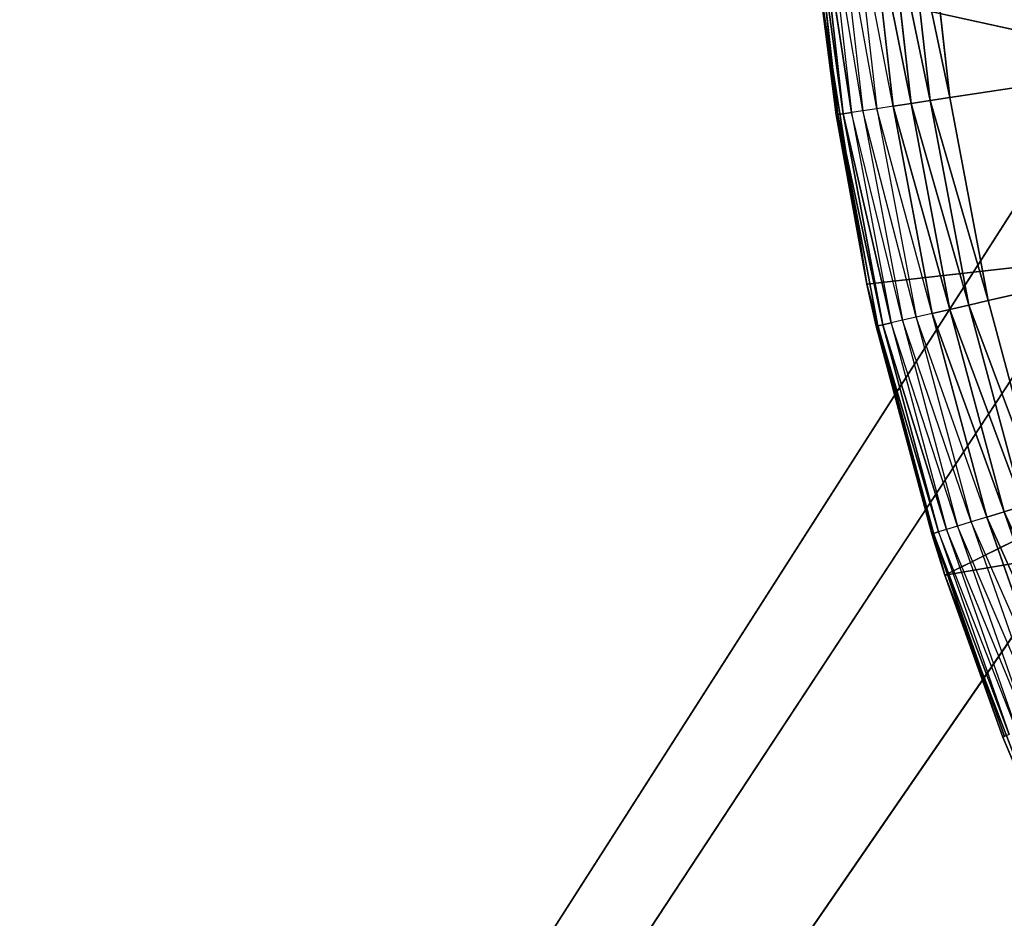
# Model space of a CAD drawing. Extents: x 0.05 to 8.85, y 0.05 to 8.85.
# Tile 9 of 256: x 0.56 to 0.74, y 0.98 to 1.14. Entities that reach past the tile are written whole.
import ezdxf

# ---------------------------------------------------------------- set-up
doc = ezdxf.new("R2010")
doc.units = 0
doc.header["$LTSCALE"] = 2.54
doc.layers.get('0').update_dxf_attribs({"color": 13, "linetype": 'CONTINUOUS'})

# ---------------------------------------------------------------- blocks, each defined once
blk = doc.blocks.new('SZCZOTKA_DO_WC_BEZ_POKRYWK')
at = {"color": 0}
for p, q in [((0.87234, 1.31886, 5.55), (0.07623, 0.07416, 5.55)), ((0.87234, 1.31886, 5.55), (0.07623, 0.07416, 5.55)), ((0.87234, 1.31886, 5.65), (0.07623, 0.07416, 5.65)), ((0.87234, 1.31886, 5.65), (0.07623, 0.07416, 5.65)), ((0.85655, 1.25993, 5.55), (0.07623, 0.07416, 5.55)), ((0.85655, 1.25993, 5.55), (0.07623, 0.07416, 5.55)), ((0.85655, 1.25993, 5.65), (0.07623, 0.07416, 5.65)), ((0.85655, 1.25993, 5.65), (0.07623, 0.07416, 5.65)), ((0.07623, 0.07416, 5.55), (0.85123, 1.19916, 5.55)), ((0.07623, 0.07416, 5.55), (0.85123, 1.19916, 5.55)), ((0.85123, 1.19916, 5.65), (0.07623, 0.07416, 5.65)), ((0.85123, 1.19916, 5.65), (0.07623, 0.07416, 5.65)), ((1.20123, 1.19916, 5.35), (0.72659, 1.12762, 5.35)), ((1.20123, 1.19916, 5.35), (0.72659, 1.12762, 5.35)), ((0.73326, 1.09235, 5.35), (1.20123, 1.19916, 5.35)), ((0.73326, 1.09235, 5.35), (1.20123, 1.19916, 5.35)), ((0.71983, 1.1266, 5.35121), (0.7126, 1.16254, 5.35268)), ((0.71983, 1.1266, 5.35121), (0.7126, 1.16254, 5.35268)), ((0.7126, 1.16254, 5.35268), (0.7167, 1.12613, 5.35268)), ((0.71575, 1.16277, 5.35121), (0.71983, 1.1266, 5.35121)), ((0.72316, 1.1271, 5.3503), (0.71575, 1.16277, 5.35121)), ((0.72316, 1.1271, 5.3503), (0.71575, 1.16277, 5.35121)), ((0.71575, 1.16277, 5.35121), (0.71983, 1.1266, 5.35121)), ((0.71911, 1.16303, 5.3503), (0.72316, 1.1271, 5.3503)), ((0.72659, 1.12762, 5.35), (0.71911, 1.16303, 5.3503)), ((0.72659, 1.12762, 5.35), (0.71911, 1.16303, 5.3503)), ((0.71911, 1.16303, 5.3503), (0.72316, 1.1271, 5.3503)), ((0.72659, 1.12762, 5.35), (0.72257, 1.16329, 5.35)), ((0.72659, 1.12762, 5.35), (0.72257, 1.16329, 5.35)), ((0.70293, 1.16181, 5.36653), (0.70712, 1.12468, 5.36653)), ((0.70801, 1.12481, 5.36316), (0.70293, 1.16181, 5.36653)), ((0.70801, 1.12481, 5.36316), (0.70293, 1.16181, 5.36653)), ((0.70293, 1.16181, 5.36653), (0.70712, 1.12468, 5.36653)), ((0.70383, 1.16188, 5.36316), (0.70801, 1.12481, 5.36316)), ((0.70946, 1.12503, 5.36), (0.70383, 1.16188, 5.36316)), ((0.70946, 1.12503, 5.36), (0.70383, 1.16188, 5.36316)), ((0.70383, 1.16188, 5.36316), (0.70801, 1.12481, 5.36316)), ((0.71144, 1.12533, 5.35714), (0.7053, 1.16199, 5.36)), ((0.7053, 1.16199, 5.36), (0.70946, 1.12503, 5.36)), ((0.70729, 1.16214, 5.35714), (0.71144, 1.12533, 5.35714)), ((0.71388, 1.1257, 5.35468), (0.70729, 1.16214, 5.35714)), ((0.70975, 1.16233, 5.35468), (0.71388, 1.1257, 5.35468)), ((0.7167, 1.12613, 5.35268), (0.70975, 1.16233, 5.35468)), ((0.71216, 1.0952, 5.55), (0.70397, 1.14689, 5.55)), ((0.70397, 1.14689, 5.55), (0.70681, 1.12464, 5.37)), ((0.70397, 1.14689, 5.55), (0.70681, 1.12464, 5.37)), ((0.70397, 1.14689, 5.37), (0.70681, 1.12464, 5.37)), ((0.70397, 1.14689, 5.55), (0.86223, 1.11211, 5.55)), ((0.70397, 1.14689, 5.55), (0.86223, 1.11211, 5.55)), ((0.71216, 1.0952, 5.55), (0.70397, 1.14689, 5.55)), ((0.70712, 1.12468, 5.36653), (0.70397, 1.14689, 5.37)), ((0.71983, 1.1266, 5.35121), (0.7167, 1.12613, 5.35268)), ((0.71983, 1.1266, 5.35121), (0.7167, 1.12613, 5.35268)), ((0.72316, 1.1271, 5.3503), (0.71983, 1.1266, 5.35121)), ((0.72316, 1.1271, 5.3503), (0.71983, 1.1266, 5.35121)), ((0.71983, 1.1266, 5.35121), (0.7266, 1.09082, 5.35121)), ((0.72988, 1.09157, 5.3503), (0.71983, 1.1266, 5.35121)), ((0.72988, 1.09157, 5.3503), (0.71983, 1.1266, 5.35121)), ((0.71983, 1.1266, 5.35121), (0.7266, 1.09082, 5.35121)), ((0.72659, 1.12762, 5.35), (0.72316, 1.1271, 5.3503)), ((0.72659, 1.12762, 5.35), (0.72316, 1.1271, 5.3503)), ((0.72316, 1.1271, 5.3503), (0.72988, 1.09157, 5.3503)), ((0.73326, 1.09235, 5.35), (0.72316, 1.1271, 5.3503)), ((0.73326, 1.09235, 5.35), (0.72316, 1.1271, 5.3503)), ((0.72316, 1.1271, 5.3503), (0.72988, 1.09157, 5.3503)), ((0.73326, 1.09235, 5.35), (0.72659, 1.12762, 5.35)), ((0.73326, 1.09235, 5.35), (0.72659, 1.12762, 5.35)), ((0.70801, 1.12481, 5.36316), (0.70712, 1.12468, 5.36653)), ((0.70801, 1.12481, 5.36316), (0.70712, 1.12468, 5.36653)), ((0.70946, 1.12503, 5.36), (0.70801, 1.12481, 5.36316)), ((0.70946, 1.12503, 5.36), (0.70801, 1.12481, 5.36316)), ((0.70801, 1.12481, 5.36316), (0.71494, 1.08816, 5.36316)), ((0.71638, 1.08849, 5.36), (0.70801, 1.12481, 5.36316)), ((0.71638, 1.08849, 5.36), (0.70801, 1.12481, 5.36316)), ((0.70801, 1.12481, 5.36316), (0.71494, 1.08816, 5.36316)), ((0.71144, 1.12533, 5.35714), (0.70946, 1.12503, 5.36)), ((0.71833, 1.08894, 5.35714), (0.70946, 1.12503, 5.36)), ((0.70946, 1.12503, 5.36), (0.71638, 1.08849, 5.36)), ((0.71388, 1.1257, 5.35468), (0.71144, 1.12533, 5.35714)), ((0.71144, 1.12533, 5.35714), (0.71833, 1.08894, 5.35714)), ((0.72073, 1.08949, 5.35468), (0.71144, 1.12533, 5.35714)), ((0.7167, 1.12613, 5.35268), (0.71388, 1.1257, 5.35468)), ((0.71388, 1.1257, 5.35468), (0.72073, 1.08949, 5.35468)), ((0.72352, 1.09012, 5.35268), (0.71388, 1.1257, 5.35468)), ((0.7266, 1.09082, 5.35121), (0.7167, 1.12613, 5.35268)), ((0.7266, 1.09082, 5.35121), (0.7167, 1.12613, 5.35268)), ((0.7167, 1.12613, 5.35268), (0.72352, 1.09012, 5.35268)), ((0.70681, 1.12464, 5.37), (0.70712, 1.12468, 5.36653)), ((0.71216, 1.0952, 5.55), (0.70681, 1.12464, 5.37)), ((0.70681, 1.12464, 5.37), (0.71216, 1.0952, 5.37)), ((0.71216, 1.0952, 5.55), (0.70681, 1.12464, 5.37)), ((0.71216, 1.0952, 5.37), (0.70712, 1.12468, 5.36653)), ((0.70712, 1.12468, 5.36653), (0.71406, 1.08796, 5.36653)), ((0.71494, 1.08816, 5.36316), (0.70712, 1.12468, 5.36653)), ((0.71494, 1.08816, 5.36316), (0.70712, 1.12468, 5.36653)), ((0.70712, 1.12468, 5.36653), (0.71406, 1.08796, 5.36653)), ((0.71216, 1.0952, 5.55), (0.86223, 1.11211, 5.55)), ((0.71216, 1.0952, 5.55), (0.86223, 1.11211, 5.55)), ((0.86223, 1.11211, 5.55), (0.7257, 1.04465, 5.55)), ((0.86223, 1.11211, 5.55), (0.7257, 1.04465, 5.55)), ((0.71216, 1.0952, 5.37), (0.71216, 1.0952, 5.55)), ((0.71216, 1.0952, 5.37), (0.71377, 1.0879, 5.37)), ((0.71377, 1.0879, 5.37), (0.71216, 1.0952, 5.55)), ((0.71216, 1.0952, 5.37), (0.71216, 1.0952, 5.55)), ((0.71377, 1.0879, 5.37), (0.71216, 1.0952, 5.55)), ((0.72344, 1.05178, 5.37), (0.71216, 1.0952, 5.55)), ((0.72344, 1.05178, 5.37), (0.71216, 1.0952, 5.55)), ((0.7257, 1.04465, 5.55), (0.71216, 1.0952, 5.55)), ((0.7257, 1.04465, 5.55), (0.71216, 1.0952, 5.55)), ((0.71216, 1.0952, 5.37), (0.71406, 1.08796, 5.36653)), ((0.73326, 1.09235, 5.35), (0.72988, 1.09157, 5.3503)), ((0.73326, 1.09235, 5.35), (0.72988, 1.09157, 5.3503)), ((0.74256, 1.05767, 5.35), (0.73326, 1.09235, 5.35)), ((0.74256, 1.05767, 5.35), (0.73326, 1.09235, 5.35)), ((0.7266, 1.09082, 5.35121), (0.72352, 1.09012, 5.35268)), ((0.7266, 1.09082, 5.35121), (0.72352, 1.09012, 5.35268)), ((0.72988, 1.09157, 5.3503), (0.7266, 1.09082, 5.35121)), ((0.72988, 1.09157, 5.3503), (0.7266, 1.09082, 5.35121)), ((0.7266, 1.09082, 5.35121), (0.73602, 1.05566, 5.35121)), ((0.73924, 1.05665, 5.3503), (0.7266, 1.09082, 5.35121)), ((0.73924, 1.05665, 5.3503), (0.7266, 1.09082, 5.35121)), ((0.7266, 1.09082, 5.35121), (0.73602, 1.05566, 5.35121)), ((0.72988, 1.09157, 5.3503), (0.73924, 1.05665, 5.3503)), ((0.74256, 1.05767, 5.35), (0.72988, 1.09157, 5.3503)), ((0.74256, 1.05767, 5.35), (0.72988, 1.09157, 5.3503)), ((0.72988, 1.09157, 5.3503), (0.73924, 1.05665, 5.3503)), ((0.71833, 1.08894, 5.35714), (0.71638, 1.08849, 5.36)), ((0.72073, 1.08949, 5.35468), (0.71833, 1.08894, 5.35714)), ((0.71833, 1.08894, 5.35714), (0.72792, 1.05316, 5.35714)), ((0.73027, 1.05388, 5.35468), (0.71833, 1.08894, 5.35714)), ((0.72352, 1.09012, 5.35268), (0.72073, 1.08949, 5.35468)), ((0.72073, 1.08949, 5.35468), (0.73027, 1.05388, 5.35468)), ((0.733, 1.05473, 5.35268), (0.72073, 1.08949, 5.35468)), ((0.73602, 1.05566, 5.35121), (0.72352, 1.09012, 5.35268)), ((0.73602, 1.05566, 5.35121), (0.72352, 1.09012, 5.35268)), ((0.72352, 1.09012, 5.35268), (0.733, 1.05473, 5.35268)), ((0.71377, 1.0879, 5.37), (0.71406, 1.08796, 5.36653)), ((0.71377, 1.0879, 5.37), (0.72344, 1.05178, 5.37)), ((0.71377, 1.0879, 5.37), (0.72344, 1.05178, 5.37)), ((0.71377, 1.0879, 5.37), (0.72373, 1.05187, 5.36653)), ((0.71377, 1.0879, 5.37), (0.72373, 1.05187, 5.36653)), ((0.71494, 1.08816, 5.36316), (0.71406, 1.08796, 5.36653)), ((0.71494, 1.08816, 5.36316), (0.71406, 1.08796, 5.36653)), ((0.71406, 1.08796, 5.36653), (0.72373, 1.05187, 5.36653)), ((0.7246, 1.05213, 5.36316), (0.71406, 1.08796, 5.36653)), ((0.7246, 1.05213, 5.36316), (0.71406, 1.08796, 5.36653)), ((0.71406, 1.08796, 5.36653), (0.72373, 1.05187, 5.36653)), ((0.71638, 1.08849, 5.36), (0.71494, 1.08816, 5.36316)), ((0.71638, 1.08849, 5.36), (0.71494, 1.08816, 5.36316)), ((0.71494, 1.08816, 5.36316), (0.7246, 1.05213, 5.36316)), ((0.726, 1.05257, 5.36), (0.71494, 1.08816, 5.36316)), ((0.726, 1.05257, 5.36), (0.71494, 1.08816, 5.36316)), ((0.71494, 1.08816, 5.36316), (0.7246, 1.05213, 5.36316)), ((0.72792, 1.05316, 5.35714), (0.71638, 1.08849, 5.36)), ((0.71638, 1.08849, 5.36), (0.726, 1.05257, 5.36)), ((0.7257, 1.04465, 5.55), (0.87581, 1.07031, 5.55)), ((0.7257, 1.04465, 5.55), (0.87581, 1.07031, 5.55)), ((0.73924, 1.05665, 5.3503), (0.73602, 1.05566, 5.35121)), ((0.73924, 1.05665, 5.3503), (0.73602, 1.05566, 5.35121)), ((0.733, 1.05473, 5.35268), (0.73027, 1.05388, 5.35468)), ((0.73602, 1.05566, 5.35121), (0.733, 1.05473, 5.35268)), ((0.73602, 1.05566, 5.35121), (0.733, 1.05473, 5.35268)), ((0.74804, 1.02129, 5.35121), (0.733, 1.05473, 5.35268)), ((0.74804, 1.02129, 5.35121), (0.733, 1.05473, 5.35268)), ((0.733, 1.05473, 5.35268), (0.7451, 1.02014, 5.35268)), ((0.73602, 1.05566, 5.35121), (0.74804, 1.02129, 5.35121)), ((0.75118, 1.02252, 5.3503), (0.73602, 1.05566, 5.35121)), ((0.75118, 1.02252, 5.3503), (0.73602, 1.05566, 5.35121)), ((0.73602, 1.05566, 5.35121), (0.74804, 1.02129, 5.35121)), ((0.72792, 1.05316, 5.35714), (0.726, 1.05257, 5.36)), ((0.73027, 1.05388, 5.35468), (0.72792, 1.05316, 5.35714)), ((0.72792, 1.05316, 5.35714), (0.74015, 1.0182, 5.35714)), ((0.74244, 1.0191, 5.35468), (0.72792, 1.05316, 5.35714)), ((0.73027, 1.05388, 5.35468), (0.74244, 1.0191, 5.35468)), ((0.7451, 1.02014, 5.35268), (0.73027, 1.05388, 5.35468)), ((0.72344, 1.05178, 5.37), (0.72373, 1.05187, 5.36653)), ((0.72344, 1.05178, 5.37), (0.7257, 1.04465, 5.55)), ((0.72344, 1.05178, 5.37), (0.7257, 1.04465, 5.37)), ((0.72344, 1.05178, 5.37), (0.7257, 1.04465, 5.55)), ((0.7246, 1.05213, 5.36316), (0.72373, 1.05187, 5.36653)), ((0.7246, 1.05213, 5.36316), (0.72373, 1.05187, 5.36653)), ((0.7257, 1.04465, 5.37), (0.72373, 1.05187, 5.36653)), ((0.73579, 1.01649, 5.37), (0.72373, 1.05187, 5.36653)), ((0.72373, 1.05187, 5.36653), (0.73608, 1.0166, 5.36653)), ((0.73692, 1.01693, 5.36316), (0.72373, 1.05187, 5.36653)), ((0.73692, 1.01693, 5.36316), (0.72373, 1.05187, 5.36653)), ((0.72373, 1.05187, 5.36653), (0.73608, 1.0166, 5.36653)), ((0.726, 1.05257, 5.36), (0.7246, 1.05213, 5.36316)), ((0.73829, 1.01746, 5.36), (0.7246, 1.05213, 5.36316)), ((0.7246, 1.05213, 5.36316), (0.73692, 1.01693, 5.36316)), ((0.726, 1.05257, 5.36), (0.73829, 1.01746, 5.36)), ((0.74015, 1.0182, 5.35714), (0.726, 1.05257, 5.36)), ((0.7257, 1.04465, 5.37), (0.7257, 1.04465, 5.55)), ((0.7257, 1.04465, 5.37), (0.7257, 1.04465, 5.55)), ((0.7257, 1.04465, 5.37), (0.73579, 1.01649, 5.37)), ((0.73579, 1.01649, 5.37), (0.7257, 1.04465, 5.55)), ((0.73579, 1.01649, 5.37), (0.7257, 1.04465, 5.55)), ((0.74446, 0.99579, 5.55), (0.7257, 1.04465, 5.55)), ((0.74446, 0.99579, 5.55), (0.7257, 1.04465, 5.55)), ((0.73579, 1.01649, 5.37), (0.73608, 1.0166, 5.36653)), ((0.73579, 1.01649, 5.37), (0.74446, 0.99579, 5.55)), ((0.73579, 1.01649, 5.37), (0.74446, 0.99579, 5.37)), ((0.73579, 1.01649, 5.37), (0.74446, 0.99579, 5.55))]:
    blk.add_line(p, q, dxfattribs=at)
mesh = blk.add_polyface(dxfattribs=at)
corners = [(0.85655, 7.63838, 5.55), (0.07623, 0.07416, 5.55), (0.07623, 8.82416, 5.55)]
mesh.append_faces([[corners[k] for k in face] for face in [(0, 1, 2)]], dxfattribs={"color": 0})
mesh = blk.add_polyface(dxfattribs=at)
corners = [(0.87234, 7.57945, 5.65), (0.07623, 8.82416, 5.65), (0.07623, 0.07416, 5.65)]
mesh.append_faces([[corners[k] for k in face] for face in [(0, 1, 2)]], dxfattribs={"color": 0})
mesh = blk.add_polyface(dxfattribs=at)
corners = [(0.87234, 7.57945, 5.55), (0.07623, 0.07416, 5.55), (0.85655, 7.63838, 5.55)]
mesh.append_faces([[corners[k] for k in face] for face in [(0, 1, 2)]], dxfattribs={"color": 0})
mesh = blk.add_polyface(dxfattribs=at)
corners = [(0.87234, 1.31886, 5.55), (0.07623, 0.07416, 5.55), (0.87234, 7.57945, 5.55)]
mesh.append_faces([[corners[k] for k in face] for face in [(0, 1, 2)]], dxfattribs={"color": 0})
mesh = blk.add_polyface(dxfattribs=at)
corners = [(0.89812, 7.52416, 5.65), (0.87234, 7.57945, 5.65), (0.07623, 0.07416, 5.65)]
mesh.append_faces([[corners[k] for k in face] for face in [(0, 1, 2)]], dxfattribs={"color": 0})
mesh = blk.add_polyface(dxfattribs=at)
corners = [(0.93311, 7.47418, 5.65), (0.89812, 7.52416, 5.65), (0.07623, 0.07416, 5.65)]
mesh.append_faces([[corners[k] for k in face] for face in [(0, 1, 2)]], dxfattribs={"color": 0})
mesh = blk.add_polyface(dxfattribs=at)
corners = [(0.97625, 7.43104, 5.65), (0.93311, 7.47418, 5.65), (0.07623, 0.07416, 5.65)]
mesh.append_faces([[corners[k] for k in face] for face in [(0, 1, 2)]], dxfattribs={"color": 0})
mesh = blk.add_polyface(dxfattribs=at)
corners = [(1.02623, 7.39605, 5.65), (0.97625, 7.43104, 5.65), (0.07623, 0.07416, 5.65)]
mesh.append_faces([[corners[k] for k in face] for face in [(0, 1, 2)]], dxfattribs={"color": 0})
mesh = blk.add_polyface(dxfattribs=at)
corners = [(1.08152, 7.37026, 5.65), (1.02623, 7.39605, 5.65), (0.07623, 0.07416, 5.65)]
mesh.append_faces([[corners[k] for k in face] for face in [(0, 1, 2)]], dxfattribs={"color": 0})
mesh = blk.add_polyface(dxfattribs=at)
corners = [(1.08152, 7.37026, 5.65), (0.07623, 0.07416, 5.65), (0.87234, 1.31886, 5.65)]
mesh.append_faces([[corners[k] for k in face] for face in [(0, 1, 2)]], dxfattribs={"color": 0})
mesh = blk.add_polyface(dxfattribs=at)
corners = [(0.87234, 1.31886, 5.55), (0.85655, 1.25993, 5.55), (0.07623, 0.07416, 5.55)]
mesh.append_faces([[corners[k] for k in face] for face in [(0, 1, 2)]], dxfattribs={"color": 0})
mesh = blk.add_polyface(dxfattribs=at)
corners = [(0.87234, 1.31886, 5.65), (0.07623, 0.07416, 5.65), (0.85655, 1.25993, 5.65)]
mesh.append_faces([[corners[k] for k in face] for face in [(0, 1, 2)]], dxfattribs={"color": 0})
mesh = blk.add_polyface(dxfattribs=at)
corners = [(0.85655, 1.25993, 5.55), (0.85123, 1.19916, 5.55), (0.07623, 0.07416, 5.55)]
mesh.append_faces([[corners[k] for k in face] for face in [(0, 1, 2)]], dxfattribs={"color": 0})
mesh = blk.add_polyface(dxfattribs=at)
corners = [(0.85655, 1.25993, 5.65), (0.07623, 0.07416, 5.65), (0.85123, 1.19916, 5.65)]
mesh.append_faces([[corners[k] for k in face] for face in [(0, 1, 2)]], dxfattribs={"color": 0})
mesh = blk.add_polyface(dxfattribs=at)
corners = [(0.85655, 1.13838, 5.55), (0.07623, 0.07416, 5.55), (0.85123, 1.19916, 5.55)]
mesh.append_faces([[corners[k] for k in face] for face in [(0, 1, 2)]], dxfattribs={"color": 0})
mesh = blk.add_polyface(dxfattribs=at)
corners = [(0.85655, 1.13838, 5.65), (0.85123, 1.19916, 5.65), (0.07623, 0.07416, 5.65)]
mesh.append_faces([[corners[k] for k in face] for face in [(0, 1, 2)]], dxfattribs={"color": 0})
mesh = blk.add_polyface(dxfattribs=at)
corners = [(1.20123, 1.19916, 5.35), (0.72659, 1.12762, 5.35), (0.72257, 1.16329, 5.35)]
mesh.append_faces([[corners[k] for k in face] for face in [(0, 1, 2)]], dxfattribs={"color": 0})
mesh = blk.add_polyface(dxfattribs=at)
corners = [(1.20123, 1.19916, 5.35), (0.73326, 1.09235, 5.35), (0.72659, 1.12762, 5.35)]
mesh.append_faces([[corners[k] for k in face] for face in [(0, 1, 2)]], dxfattribs={"color": 0})
mesh = blk.add_polyface(dxfattribs=at)
corners = [(1.20123, 1.19916, 5.35), (0.74256, 1.05767, 5.35), (0.73326, 1.09235, 5.35)]
mesh.append_faces([[corners[k] for k in face] for face in [(0, 1, 2)]], dxfattribs={"color": 0})
mesh = blk.add_polyface(dxfattribs=at)
corners = [(0.71983, 1.1266, 5.35121), (0.7126, 1.16254, 5.35268), (0.71575, 1.16277, 5.35121)]
mesh.append_faces([[corners[k] for k in face] for face in [(0, 1, 2)]], dxfattribs={"color": 0})
mesh = blk.add_polyface(dxfattribs=at)
corners = [(0.71983, 1.1266, 5.35121), (0.7167, 1.12613, 5.35268), (0.7126, 1.16254, 5.35268)]
mesh.append_faces([[corners[k] for k in face] for face in [(0, 1, 2)]], dxfattribs={"color": 0})
mesh = blk.add_polyface(dxfattribs=at)
corners = [(0.72316, 1.1271, 5.3503), (0.71575, 1.16277, 5.35121), (0.71911, 1.16303, 5.3503)]
mesh.append_faces([[corners[k] for k in face] for face in [(0, 1, 2)]], dxfattribs={"color": 0})
mesh = blk.add_polyface(dxfattribs=at)
corners = [(0.72316, 1.1271, 5.3503), (0.71983, 1.1266, 5.35121), (0.71575, 1.16277, 5.35121)]
mesh.append_faces([[corners[k] for k in face] for face in [(0, 1, 2)]], dxfattribs={"color": 0})
mesh = blk.add_polyface(dxfattribs=at)
corners = [(0.72659, 1.12762, 5.35), (0.71911, 1.16303, 5.3503), (0.72257, 1.16329, 5.35)]
mesh.append_faces([[corners[k] for k in face] for face in [(0, 1, 2)]], dxfattribs={"color": 0})
mesh = blk.add_polyface(dxfattribs=at)
corners = [(0.72659, 1.12762, 5.35), (0.72316, 1.1271, 5.3503), (0.71911, 1.16303, 5.3503)]
mesh.append_faces([[corners[k] for k in face] for face in [(0, 1, 2)]], dxfattribs={"color": 0})
mesh = blk.add_polyface(dxfattribs=at)
corners = [(0.70383, 1.16188, 5.36316), (0.70801, 1.12481, 5.36316), (0.70293, 1.16181, 5.36653)]
mesh.append_faces([[corners[k] for k in face] for face in [(0, 1, 2)]], dxfattribs={"color": 0})
mesh = blk.add_polyface(dxfattribs=at)
corners = [(0.70293, 1.16181, 5.36653), (0.70712, 1.12468, 5.36653), (0.70397, 1.14689, 5.37)]
mesh.append_faces([[corners[k] for k in face] for face in [(0, 1, 2)]], dxfattribs={"color": 0})
mesh = blk.add_polyface(dxfattribs=at)
corners = [(0.70293, 1.16181, 5.36653), (0.70801, 1.12481, 5.36316), (0.70712, 1.12468, 5.36653)]
mesh.append_faces([[corners[k] for k in face] for face in [(0, 1, 2)]], dxfattribs={"color": 0})
mesh = blk.add_polyface(dxfattribs=at)
corners = [(0.7053, 1.16199, 5.36), (0.70946, 1.12503, 5.36), (0.70383, 1.16188, 5.36316)]
mesh.append_faces([[corners[k] for k in face] for face in [(0, 1, 2)]], dxfattribs={"color": 0})
mesh = blk.add_polyface(dxfattribs=at)
corners = [(0.70383, 1.16188, 5.36316), (0.70946, 1.12503, 5.36), (0.70801, 1.12481, 5.36316)]
mesh.append_faces([[corners[k] for k in face] for face in [(0, 1, 2)]], dxfattribs={"color": 0})
mesh = blk.add_polyface(dxfattribs=at)
corners = [(0.86223, 1.11211, 5.55), (0.85399, 1.15529, 5.55), (0.70397, 1.14689, 5.55)]
mesh.append_faces([[corners[k] for k in face] for face in [(0, 1, 2)]], dxfattribs={"color": 0})
mesh = blk.add_polyface(dxfattribs=at)
corners = [(0.70397, 1.14689, 5.55), (0.70681, 1.12464, 5.37), (0.71216, 1.0952, 5.55)]
mesh.append_faces([[corners[k] for k in face] for face in [(0, 1, 2)]], dxfattribs={"color": 0})
mesh = blk.add_polyface(dxfattribs=at)
corners = [(0.70397, 1.14689, 5.37), (0.70681, 1.12464, 5.37), (0.70397, 1.14689, 5.55)]
mesh.append_faces([[corners[k] for k in face] for face in [(0, 1, 2)]], dxfattribs={"color": 0})
mesh = blk.add_polyface(dxfattribs=at)
corners = [(0.86223, 1.11211, 5.55), (0.70397, 1.14689, 5.55), (0.71216, 1.0952, 5.55)]
mesh.append_faces([[corners[k] for k in face] for face in [(0, 1, 2)]], dxfattribs={"color": 0})
mesh = blk.add_polyface(dxfattribs=at)
corners = [(0.87234, 1.07945, 5.55), (0.07623, 0.07416, 5.55), (0.85655, 1.13838, 5.55)]
mesh.append_faces([[corners[k] for k in face] for face in [(0, 1, 2)]], dxfattribs={"color": 0})
mesh = blk.add_polyface(dxfattribs=at)
corners = [(7.37234, 1.07945, 5.55), (0.07623, 0.07416, 5.55), (7.35655, 1.13838, 5.55)]
mesh.append_faces([[corners[k] for k in face] for face in [(0, 1, 2)]], dxfattribs={"color": 0})
mesh = blk.add_polyface(dxfattribs=at)
corners = [(7.35655, 1.13838, 5.55), (0.07623, 0.07416, 5.55), (1.20123, 0.84916, 5.55)]
mesh.append_faces([[corners[k] for k in face] for face in [(0, 1, 2)]], dxfattribs={"color": 0})
mesh = blk.add_polyface(dxfattribs=at)
corners = [(0.87234, 1.07945, 5.65), (0.85655, 1.13838, 5.65), (0.07623, 0.07416, 5.65)]
mesh.append_faces([[corners[k] for k in face] for face in [(0, 1, 2)]], dxfattribs={"color": 0})
mesh = blk.add_polyface(dxfattribs=at)
corners = [(0.7266, 1.09082, 5.35121), (0.7167, 1.12613, 5.35268), (0.71983, 1.1266, 5.35121)]
mesh.append_faces([[corners[k] for k in face] for face in [(0, 1, 2)]], dxfattribs={"color": 0})
mesh = blk.add_polyface(dxfattribs=at)
corners = [(0.72988, 1.09157, 5.3503), (0.71983, 1.1266, 5.35121), (0.72316, 1.1271, 5.3503)]
mesh.append_faces([[corners[k] for k in face] for face in [(0, 1, 2)]], dxfattribs={"color": 0})
mesh = blk.add_polyface(dxfattribs=at)
corners = [(0.72988, 1.09157, 5.3503), (0.7266, 1.09082, 5.35121), (0.71983, 1.1266, 5.35121)]
mesh.append_faces([[corners[k] for k in face] for face in [(0, 1, 2)]], dxfattribs={"color": 0})
mesh = blk.add_polyface(dxfattribs=at)
corners = [(0.73326, 1.09235, 5.35), (0.72316, 1.1271, 5.3503), (0.72659, 1.12762, 5.35)]
mesh.append_faces([[corners[k] for k in face] for face in [(0, 1, 2)]], dxfattribs={"color": 0})
mesh = blk.add_polyface(dxfattribs=at)
corners = [(0.73326, 1.09235, 5.35), (0.72988, 1.09157, 5.3503), (0.72316, 1.1271, 5.3503)]
mesh.append_faces([[corners[k] for k in face] for face in [(0, 1, 2)]], dxfattribs={"color": 0})
mesh = blk.add_polyface(dxfattribs=at)
corners = [(0.70801, 1.12481, 5.36316), (0.71494, 1.08816, 5.36316), (0.70712, 1.12468, 5.36653)]
mesh.append_faces([[corners[k] for k in face] for face in [(0, 1, 2)]], dxfattribs={"color": 0})
mesh = blk.add_polyface(dxfattribs=at)
corners = [(0.70946, 1.12503, 5.36), (0.71638, 1.08849, 5.36), (0.70801, 1.12481, 5.36316)]
mesh.append_faces([[corners[k] for k in face] for face in [(0, 1, 2)]], dxfattribs={"color": 0})
mesh = blk.add_polyface(dxfattribs=at)
corners = [(0.70801, 1.12481, 5.36316), (0.71638, 1.08849, 5.36), (0.71494, 1.08816, 5.36316)]
mesh.append_faces([[corners[k] for k in face] for face in [(0, 1, 2)]], dxfattribs={"color": 0})
mesh = blk.add_polyface(dxfattribs=at)
corners = [(0.7266, 1.09082, 5.35121), (0.72352, 1.09012, 5.35268), (0.7167, 1.12613, 5.35268)]
mesh.append_faces([[corners[k] for k in face] for face in [(0, 1, 2)]], dxfattribs={"color": 0})
mesh = blk.add_polyface(dxfattribs=at)
corners = [(0.70681, 1.12464, 5.37), (0.71216, 1.0952, 5.37), (0.71216, 1.0952, 5.55)]
mesh.append_faces([[corners[k] for k in face] for face in [(0, 1, 2)]], dxfattribs={"color": 0})
mesh = blk.add_polyface(dxfattribs=at)
corners = [(0.70712, 1.12468, 5.36653), (0.71406, 1.08796, 5.36653), (0.71216, 1.0952, 5.37)]
mesh.append_faces([[corners[k] for k in face] for face in [(0, 1, 2)]], dxfattribs={"color": 0})
mesh = blk.add_polyface(dxfattribs=at)
corners = [(0.70712, 1.12468, 5.36653), (0.71494, 1.08816, 5.36316), (0.71406, 1.08796, 5.36653)]
mesh.append_faces([[corners[k] for k in face] for face in [(0, 1, 2)]], dxfattribs={"color": 0})
mesh = blk.add_polyface(dxfattribs=at)
corners = [(0.86223, 1.11211, 5.55), (0.71216, 1.0952, 5.55), (0.7257, 1.04465, 5.55)]
mesh.append_faces([[corners[k] for k in face] for face in [(0, 1, 2)]], dxfattribs={"color": 0})
mesh = blk.add_polyface(dxfattribs=at)
corners = [(0.87581, 1.07031, 5.55), (0.86223, 1.11211, 5.55), (0.7257, 1.04465, 5.55)]
mesh.append_faces([[corners[k] for k in face] for face in [(0, 1, 2)]], dxfattribs={"color": 0})
mesh = blk.add_polyface(dxfattribs=at)
corners = [(0.71216, 1.0952, 5.37), (0.71377, 1.0879, 5.37), (0.71216, 1.0952, 5.55)]
mesh.append_faces([[corners[k] for k in face] for face in [(0, 1, 2)]], dxfattribs={"color": 0})
mesh = blk.add_polyface(dxfattribs=at)
corners = [(0.71216, 1.0952, 5.55), (0.71377, 1.0879, 5.37), (0.72344, 1.05178, 5.37)]
mesh.append_faces([[corners[k] for k in face] for face in [(0, 1, 2)]], dxfattribs={"color": 0})
mesh = blk.add_polyface(dxfattribs=at)
corners = [(0.71216, 1.0952, 5.55), (0.72344, 1.05178, 5.37), (0.7257, 1.04465, 5.55)]
mesh.append_faces([[corners[k] for k in face] for face in [(0, 1, 2)]], dxfattribs={"color": 0})
mesh = blk.add_polyface(dxfattribs=at)
corners = [(0.74256, 1.05767, 5.35), (0.72988, 1.09157, 5.3503), (0.73326, 1.09235, 5.35)]
mesh.append_faces([[corners[k] for k in face] for face in [(0, 1, 2)]], dxfattribs={"color": 0})
mesh = blk.add_polyface(dxfattribs=at)
corners = [(0.73602, 1.05566, 5.35121), (0.72352, 1.09012, 5.35268), (0.7266, 1.09082, 5.35121)]
mesh.append_faces([[corners[k] for k in face] for face in [(0, 1, 2)]], dxfattribs={"color": 0})
mesh = blk.add_polyface(dxfattribs=at)
corners = [(0.73924, 1.05665, 5.3503), (0.7266, 1.09082, 5.35121), (0.72988, 1.09157, 5.3503)]
mesh.append_faces([[corners[k] for k in face] for face in [(0, 1, 2)]], dxfattribs={"color": 0})
mesh = blk.add_polyface(dxfattribs=at)
corners = [(0.73924, 1.05665, 5.3503), (0.73602, 1.05566, 5.35121), (0.7266, 1.09082, 5.35121)]
mesh.append_faces([[corners[k] for k in face] for face in [(0, 1, 2)]], dxfattribs={"color": 0})
mesh = blk.add_polyface(dxfattribs=at)
corners = [(0.74256, 1.05767, 5.35), (0.73924, 1.05665, 5.3503), (0.72988, 1.09157, 5.3503)]
mesh.append_faces([[corners[k] for k in face] for face in [(0, 1, 2)]], dxfattribs={"color": 0})
mesh = blk.add_polyface(dxfattribs=at)
corners = [(0.73602, 1.05566, 5.35121), (0.733, 1.05473, 5.35268), (0.72352, 1.09012, 5.35268)]
mesh.append_faces([[corners[k] for k in face] for face in [(0, 1, 2)]], dxfattribs={"color": 0})
mesh = blk.add_polyface(dxfattribs=at)
corners = [(0.71406, 1.08796, 5.36653), (0.72373, 1.05187, 5.36653), (0.71377, 1.0879, 5.37)]
mesh.append_faces([[corners[k] for k in face] for face in [(0, 1, 2)]], dxfattribs={"color": 0})
mesh = blk.add_polyface(dxfattribs=at)
corners = [(0.71377, 1.0879, 5.37), (0.72373, 1.05187, 5.36653), (0.72344, 1.05178, 5.37)]
mesh.append_faces([[corners[k] for k in face] for face in [(0, 1, 2)]], dxfattribs={"color": 0})
mesh = blk.add_polyface(dxfattribs=at)
corners = [(0.71494, 1.08816, 5.36316), (0.7246, 1.05213, 5.36316), (0.71406, 1.08796, 5.36653)]
mesh.append_faces([[corners[k] for k in face] for face in [(0, 1, 2)]], dxfattribs={"color": 0})
mesh = blk.add_polyface(dxfattribs=at)
corners = [(0.71406, 1.08796, 5.36653), (0.7246, 1.05213, 5.36316), (0.72373, 1.05187, 5.36653)]
mesh.append_faces([[corners[k] for k in face] for face in [(0, 1, 2)]], dxfattribs={"color": 0})
mesh = blk.add_polyface(dxfattribs=at)
corners = [(0.71638, 1.08849, 5.36), (0.726, 1.05257, 5.36), (0.71494, 1.08816, 5.36316)]
mesh.append_faces([[corners[k] for k in face] for face in [(0, 1, 2)]], dxfattribs={"color": 0})
mesh = blk.add_polyface(dxfattribs=at)
corners = [(0.71494, 1.08816, 5.36316), (0.726, 1.05257, 5.36), (0.7246, 1.05213, 5.36316)]
mesh.append_faces([[corners[k] for k in face] for face in [(0, 1, 2)]], dxfattribs={"color": 0})
mesh = blk.add_polyface(dxfattribs=at)
corners = [(0.89812, 1.02416, 5.55), (0.07623, 0.07416, 5.55), (0.87234, 1.07945, 5.55)]
mesh.append_faces([[corners[k] for k in face] for face in [(0, 1, 2)]], dxfattribs={"color": 0})
mesh = blk.add_polyface(dxfattribs=at)
corners = [(7.39812, 1.02416, 5.55), (0.07623, 0.07416, 5.55), (7.37234, 1.07945, 5.55)]
mesh.append_faces([[corners[k] for k in face] for face in [(0, 1, 2)]], dxfattribs={"color": 0})
mesh = blk.add_polyface(dxfattribs=at)
corners = [(0.89812, 1.02416, 5.65), (0.87234, 1.07945, 5.65), (0.07623, 0.07416, 5.65)]
mesh.append_faces([[corners[k] for k in face] for face in [(0, 1, 2)]], dxfattribs={"color": 0})
mesh = blk.add_polyface(dxfattribs=at)
corners = [(0.87581, 1.07031, 5.55), (0.7257, 1.04465, 5.55), (0.74446, 0.99579, 5.55)]
mesh.append_faces([[corners[k] for k in face] for face in [(0, 1, 2)]], dxfattribs={"color": 0})
mesh = blk.add_polyface(dxfattribs=at)
corners = [(0.75118, 1.02252, 5.3503), (0.73602, 1.05566, 5.35121), (0.73924, 1.05665, 5.3503)]
mesh.append_faces([[corners[k] for k in face] for face in [(0, 1, 2)]], dxfattribs={"color": 0})
mesh = blk.add_polyface(dxfattribs=at)
corners = [(0.74804, 1.02129, 5.35121), (0.733, 1.05473, 5.35268), (0.73602, 1.05566, 5.35121)]
mesh.append_faces([[corners[k] for k in face] for face in [(0, 1, 2)]], dxfattribs={"color": 0})
mesh = blk.add_polyface(dxfattribs=at)
corners = [(0.74804, 1.02129, 5.35121), (0.7451, 1.02014, 5.35268), (0.733, 1.05473, 5.35268)]
mesh.append_faces([[corners[k] for k in face] for face in [(0, 1, 2)]], dxfattribs={"color": 0})
mesh = blk.add_polyface(dxfattribs=at)
corners = [(0.75118, 1.02252, 5.3503), (0.74804, 1.02129, 5.35121), (0.73602, 1.05566, 5.35121)]
mesh.append_faces([[corners[k] for k in face] for face in [(0, 1, 2)]], dxfattribs={"color": 0})
mesh = blk.add_polyface(dxfattribs=at)
corners = [(0.72344, 1.05178, 5.37), (0.7257, 1.04465, 5.37), (0.7257, 1.04465, 5.55)]
mesh.append_faces([[corners[k] for k in face] for face in [(0, 1, 2)]], dxfattribs={"color": 0})
mesh = blk.add_polyface(dxfattribs=at)
corners = [(0.7246, 1.05213, 5.36316), (0.73692, 1.01693, 5.36316), (0.72373, 1.05187, 5.36653)]
mesh.append_faces([[corners[k] for k in face] for face in [(0, 1, 2)]], dxfattribs={"color": 0})
mesh = blk.add_polyface(dxfattribs=at)
corners = [(0.72373, 1.05187, 5.36653), (0.73608, 1.0166, 5.36653), (0.73579, 1.01649, 5.37)]
mesh.append_faces([[corners[k] for k in face] for face in [(0, 1, 2)]], dxfattribs={"color": 0})
mesh = blk.add_polyface(dxfattribs=at)
corners = [(0.72373, 1.05187, 5.36653), (0.73692, 1.01693, 5.36316), (0.73608, 1.0166, 5.36653)]
mesh.append_faces([[corners[k] for k in face] for face in [(0, 1, 2)]], dxfattribs={"color": 0})
mesh = blk.add_polyface(dxfattribs=at)
corners = [(0.7257, 1.04465, 5.37), (0.73579, 1.01649, 5.37), (0.7257, 1.04465, 5.55)]
mesh.append_faces([[corners[k] for k in face] for face in [(0, 1, 2)]], dxfattribs={"color": 0})
mesh = blk.add_polyface(dxfattribs=at)
corners = [(0.7257, 1.04465, 5.55), (0.73579, 1.01649, 5.37), (0.74446, 0.99579, 5.55)]
mesh.append_faces([[corners[k] for k in face] for face in [(0, 1, 2)]], dxfattribs={"color": 0})
mesh = blk.add_polyface(dxfattribs=at)
corners = [(0.93311, 0.97418, 5.55), (0.07623, 0.07416, 5.55), (0.89812, 1.02416, 5.55)]
mesh.append_faces([[corners[k] for k in face] for face in [(0, 1, 2)]], dxfattribs={"color": 0})
mesh = blk.add_polyface(dxfattribs=at)
corners = [(7.43311, 0.97418, 5.55), (0.07623, 0.07416, 5.55), (7.39812, 1.02416, 5.55)]
mesh.append_faces([[corners[k] for k in face] for face in [(0, 1, 2)]], dxfattribs={"color": 0})
mesh = blk.add_polyface(dxfattribs=at)
corners = [(0.93311, 0.97418, 5.65), (0.89812, 1.02416, 5.65), (0.07623, 0.07416, 5.65)]
mesh.append_faces([[corners[k] for k in face] for face in [(0, 1, 2)]], dxfattribs={"color": 0})
mesh = blk.add_polyface(dxfattribs=at)
corners = [(0.73579, 1.01649, 5.37), (0.74446, 0.99579, 5.37), (0.74446, 0.99579, 5.55)]
mesh.append_faces([[corners[k] for k in face] for face in [(0, 1, 2)]], dxfattribs={"color": 0})

msp = doc.modelspace()

# ---------------------------------------------------------------- block references
at = {"color": 0}
msp.add_blockref('SZCZOTKA_DO_WC_BEZ_POKRYWK', (0, 0), dxfattribs=at)

doc.saveas('drawing.dxf')
